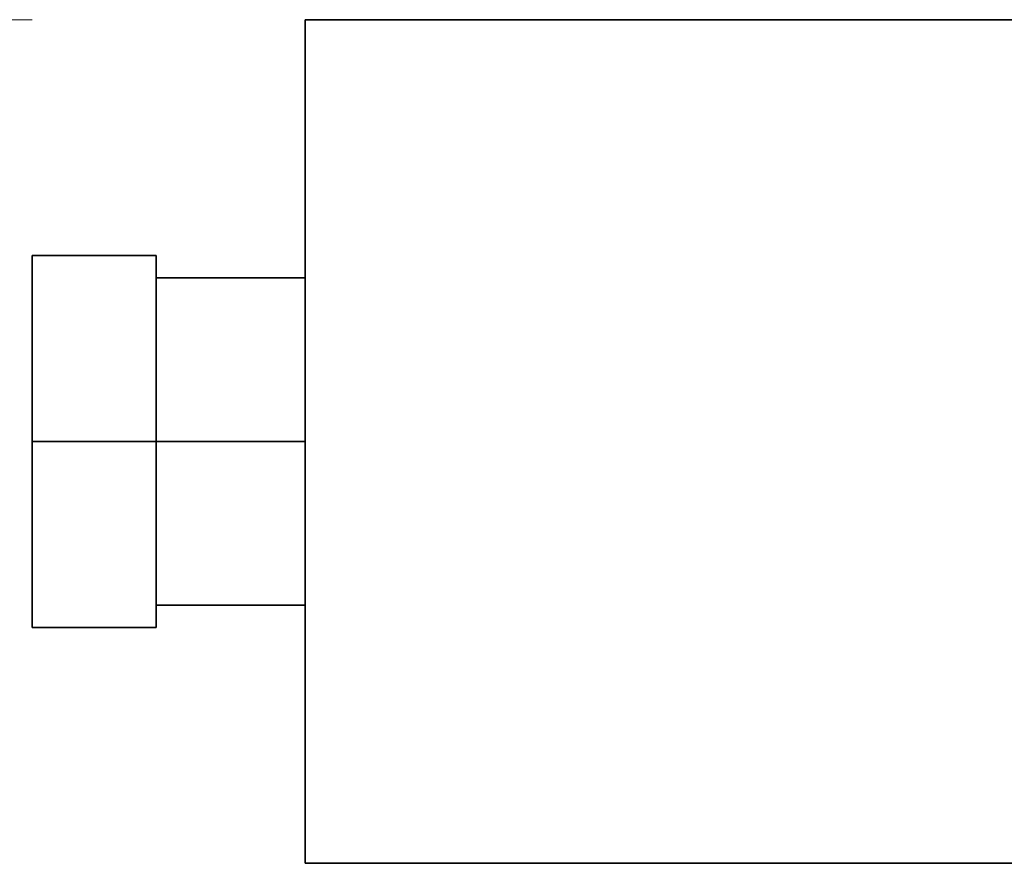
# Model space of a CAD drawing. Header units: millimetres. Extents: x 0 to 420, y 0 to 297.
# Tile 14 of 20: x 115 to 125, y 224 to 232. Entities that reach past the tile are written whole.
import ezdxf

# ---------------------------------------------------------------- set-up
doc = ezdxf.new("R2010")
doc.units = ezdxf.units.MM
doc.layers.add('DIM', color=7, linetype='Continuous', lineweight=18, true_color=0x1e5aa0)
doc.layers.add('OUTLINE', color=7, linetype='Continuous', lineweight=35, true_color=0x141414)

msp = doc.modelspace()

# ---------------------------------------------------------------- linework, layer by layer
at = {"layer": 'DIM'}
msp.add_lwpolyline([(114.875, 232.375), (104.375, 232.375)], dxfattribs=at)
at = {"layer": 'OUTLINE'}
for points in [[(117.625, 223.875), (117.625, 232.375)], [(117.625, 232.375), (124.875, 232.375)], [(116.125, 230), (114.875, 230)], [(114.875, 228.125), (114.875, 230)], [(116.125, 228.125), (116.125, 230)], [(116.125, 229.775), (117.625, 229.775)], [(116.125, 228.125), (114.875, 228.125)], [(114.875, 226.25), (114.875, 228.125)], [(117.625, 228.125), (116.125, 228.125)], [(116.125, 226.25), (116.125, 228.125)], [(116.125, 226.475), (117.625, 226.475)], [(116.125, 226.25), (114.875, 226.25)], [(117.625, 223.875), (124.875, 223.875)]]:
    msp.add_lwpolyline(points, dxfattribs=at)

doc.saveas('drawing.dxf')
